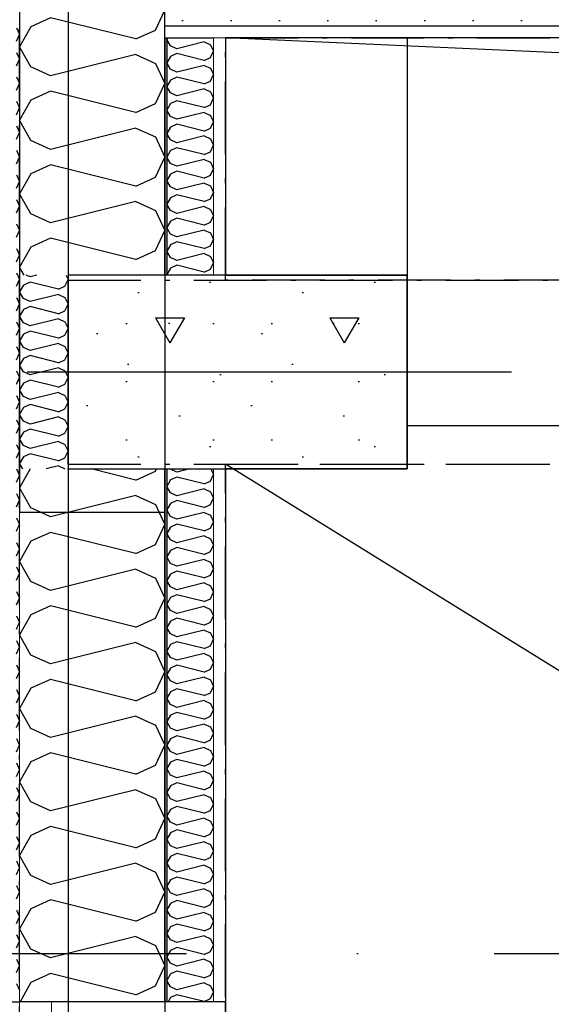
# Model space of a CAD drawing. Header units: millimetres. Extents: x -117798 to 93698, y -182207 to 252400.
# Tile 216 of 222: x -75218 to -74669, y -9069 to -8053. Entities that reach past the tile are written whole.
import ezdxf
from ezdxf.enums import TextEntityAlignment as Align

# ---------------------------------------------------------------- set-up
doc = ezdxf.new("R2010")
doc.units = ezdxf.units.MM
doc.header["$LTSCALE"] = 0.5
doc.header["$MEASUREMENT"] = 0
for name, pattern in [('Akselinje', [1500, 1000, -200, 100, -200]), ('Over snittplan', [260, 150, -50, 10, -50]), ('PLINE', [0]), ('Prikk & stiplet', [1340.555525, 705.555534, -352.777767, 0, -282.222223])]:
    doc.linetypes.add(name, pattern=pattern)
for name, color, linetype in [('222- Søyler', 7, 'Continuous'), ('222- Søyler  (Skravur)', 7, 'Continuous'), ('223- Bjelker', 7, 'Continuous'), ('232- Ikke-bærende yttervegger', 7, 'Continuous'), ('232- Ikke-bærende yttervegger (Skravur)', 7, 'Continuous'), ('232- Ikke-bærende yttervegger (Skravur)(Nye konstruksjoner)', 7, 'Continuous'), ('232- Ikke-bærende yttervegger(Nye konstruksjoner)', 7, 'Continuous'), ('235- Utvendig kledning og overflate (Skravur)(Nye konstruksjoner)', 7, 'Continuous'), ('242- Ikke-bærende innervegger (Skravur)(Nye konstruksjoner)', 7, 'Continuous'), ('242- Ikke-bærende innervegger(Nye konstruksjoner)', 7, 'Continuous'), ('244- Vinduer_ dører_ foldevegger(Nye konstruksjoner)', 7, 'Continuous'), ('251- Frittbærende dekker', 7, 'Continuous'), ('256- Faste himlinger og overflatebehandling(Nye konstruksjoner)', 7, 'Continuous'), ('261- Primærkonstruksjon (tak)', 7, 'Continuous'), ('68-- Inventar (løst)(Nye konstruksjoner)', 7, 'Continuous'), ('82-- Modullinjer', 7, 'Continuous'), ('852- Snittmarkør', 7, 'Continuous'), ('862- M___Nettoareal(Nye konstruksjoner)', 7, 'Continuous'), ('862- M___Nettoareal(Polylinje)(Nye konstruksjoner)', 7, 'Continuous'), ('862- M___Nettoareal(Tekst)(Nye konstruksjoner)', 7, 'Continuous')]:
    doc.layers.add(name, color=color, linetype=linetype)
for name, color, linetype, lineweight in [('234- Vinduer_ dører_ porter(Nye konstruksjoner)', 7, 'Continuous', 0), ('235- Utvendig kledning og overflate(Nye konstruksjoner)', 7, 'Continuous', 0), ('236- Innvendig kledning og overflate(Nye konstruksjoner)', 7, 'Continuous', 0)]:
    doc.layers.add(name, color=color, linetype=linetype, lineweight=lineweight)
doc.styles.add('GENERATED_STYLE_1', font='arial.ttf')
doc.styles.add('GENERATED_STYLE_4', font='arial.ttf')
pattern_1 = [(270, (0, 0), (86.60254, 0), [0, -50]), (270, (43.3, -25), (86.60254, 0), [0, -50])]
pattern_2 = [(180, (0, 0), (0, 86.60254), [0, -50]), (180, (-25, -43.3), (0, 86.60254), [0, -50])]

# ---------------------------------------------------------------- blocks, each defined once
blk = doc.blocks.new('Rektor_A-205_21', base_point=(-72026, -9444.1))
at = {"layer": '862- M___Nettoareal(Polylinje)(Nye konstruksjoner)', "linetype": 'PLINE', "flags": 128}
blk.add_lwpolyline([(-75005.7, -8071.9), (-75005.7, -8316.9), (-74818.2, -8316.9), (-74818.2, -8516.9), (-75005.7, -8516.9), (-75005.7, -11916.9), (-74818.2, -11916.9), (-74818.2, -11954.4), (-69443.2, -11954.4), (-69443.2, -8071.9)], close=True, dxfattribs=at)
at = {"layer": '862- M___Nettoareal(Tekst)(Nye konstruksjoner)', "style": 'GENERATED_STYLE_1'}
for tag, height, p in [('DUMMY_862', 150, (-72143.9, -9141.2)), ('ROOM_NAME', 150, (-72143.9, -9781.4)), ('DUMMY_861', 100, (-72301, -9381.1)), ('ROOM_NUMBER', 100, (-72301, -9769.9)), ('DUMMY_863', 100, (-71908.2, -9747.1))]:
    blk.add_attdef(tag, text='', height=height, rotation=90, dxfattribs=at).set_placement(p, align=Align.TOP_LEFT)
blk = doc.blocks.new('*X143')
at = {"layer": '232- Ikke-bærende yttervegger (Skravur)', "linetype": 'PLINE'}
for p, q in [((-75207.3, -8516.9), (-75218.2, -8536.4)), ((-75098.3, -8528.4), (-75144.2, -8516.9)), ((-75098.3, -8528.4), (-75078, -8519.2)), ((-75078, -8519.2), (-75076.9, -8516.9)), ((-75206.6, -8557.1), (-75218.2, -8536.4)), ((-75098.3, -8544.4), (-75168.6, -8561.9)), ((-75098.3, -8544.4), (-75078, -8553.6)), ((-75078, -8553.6), (-75074, -8561.9)), ((-75196, -8561.9), (-75206.6, -8557.1))]:
    blk.add_line(p, q, dxfattribs=at)
blk = doc.blocks.new('*X166')
at = {"layer": '232- Ikke-bærende yttervegger (Skravur)', "linetype": 'PLINE'}
for p, q in [((-75207.1, -7681.9), (-75218.2, -7701.7)), ((-75098.3, -7693.7), (-75145.6, -7681.9)), ((-75078, -7684.5), (-75076.7, -7681.9)), ((-75098.3, -7693.7), (-75078, -7684.5)), ((-75206.6, -7722.4), (-75218.2, -7701.7)), ((-75098.3, -7709.7), (-75186.3, -7731.7)), ((-75098.3, -7709.7), (-75078, -7718.9)), ((-75186.3, -7731.7), (-75206.6, -7722.4)), ((-75078, -7718.9), (-75068.2, -7739.7)), ((-75078, -7760.4), (-75068.2, -7739.7)), ((-75186.3, -7747.6), (-75206.6, -7756.9)), ((-75098.3, -7769.6), (-75186.3, -7747.6)), ((-75206.6, -7756.9), (-75218.2, -7777.6)), ((-75098.3, -7769.6), (-75078, -7760.4)), ((-75206.6, -7798.3), (-75218.2, -7777.6)), ((-75098.3, -7785.6), (-75186.3, -7807.6)), ((-75098.3, -7785.6), (-75078, -7794.8)), ((-75186.3, -7807.6), (-75206.6, -7798.3)), ((-75078, -7794.8), (-75068.2, -7815.5)), ((-75186.3, -7823.5), (-75206.6, -7832.8)), ((-75098.3, -7845.5), (-75186.3, -7823.5)), ((-75078, -7836.3), (-75068.2, -7815.5)), ((-75206.6, -7832.8), (-75218.2, -7853.5)), ((-75098.3, -7845.5), (-75078, -7836.3)), ((-75206.6, -7874.2), (-75218.2, -7853.5)), ((-75098.3, -7861.4), (-75186.3, -7883.4)), ((-75098.3, -7861.4), (-75078, -7870.7)), ((-75186.3, -7883.4), (-75206.6, -7874.2)), ((-75078, -7870.7), (-75068.2, -7891.4)), ((-75078, -7912.1), (-75068.2, -7891.4)), ((-75186.3, -7899.4), (-75206.6, -7908.6)), ((-75098.3, -7921.4), (-75186.3, -7899.4)), ((-75206.6, -7908.6), (-75218.2, -7929.4)), ((-75098.3, -7921.4), (-75078, -7912.1)), ((-75206.6, -7950.1), (-75218.2, -7929.4)), ((-75098.3, -7937.3), (-75186.3, -7959.3)), ((-75098.3, -7937.3), (-75078, -7946.6)), ((-75078, -7946.6), (-75068.2, -7967.3)), ((-75186.3, -7959.3), (-75206.6, -7950.1)), ((-75078, -7988), (-75068.2, -7967.3)), ((-75186.3, -7975.3), (-75206.6, -7984.5)), ((-75098.3, -7997.3), (-75186.3, -7975.3)), ((-75206.6, -7984.5), (-75218.2, -8005.2)), ((-75098.3, -7997.3), (-75078, -7988)), ((-75206.6, -8026), (-75218.2, -8005.2)), ((-75098.3, -8013.2), (-75186.3, -8035.2)), ((-75098.3, -8013.2), (-75078, -8022.4)), ((-75186.3, -8035.2), (-75206.6, -8026)), ((-75078, -8022.4), (-75068.2, -8043.2)), ((-75078, -8063.9), (-75068.2, -8043.2)), ((-75186.3, -8051.1), (-75206.6, -8060.4)), ((-75098.3, -8073.1), (-75186.3, -8051.1)), ((-75206.6, -8060.4), (-75218.2, -8081.1)), ((-75098.3, -8073.1), (-75078, -8063.9)), ((-75206.6, -8101.8), (-75218.2, -8081.1)), ((-75098.3, -8089.1), (-75186.3, -8111.1)), ((-75098.3, -8089.1), (-75078, -8098.3)), ((-75078, -8098.3), (-75068.2, -8119.1)), ((-75186.3, -8111.1), (-75206.6, -8101.8)), ((-75078, -8139.8), (-75068.2, -8119.1)), ((-75186.3, -8127), (-75206.6, -8136.3)), ((-75098.3, -8149), (-75186.3, -8127)), ((-75206.6, -8136.3), (-75218.2, -8157)), ((-75098.3, -8149), (-75078, -8139.8)), ((-75206.6, -8177.7), (-75218.2, -8157)), ((-75098.3, -8165), (-75186.3, -8187)), ((-75098.3, -8165), (-75078, -8174.2)), ((-75186.3, -8187), (-75206.6, -8177.7)), ((-75078, -8174.2), (-75068.2, -8194.9)), ((-75078, -8215.7), (-75068.2, -8194.9)), ((-75186.3, -8202.9), (-75206.6, -8212.1)), ((-75098.3, -8224.9), (-75186.3, -8202.9)), ((-75206.6, -8212.1), (-75218.2, -8232.9)), ((-75098.3, -8224.9), (-75078, -8215.7)), ((-75206.6, -8253.6), (-75218.2, -8232.9)), ((-75098.3, -8240.8), (-75186.3, -8262.8)), ((-75098.3, -8240.8), (-75078, -8250.1)), ((-75078, -8250.1), (-75068.2, -8270.8)), ((-75186.3, -8262.8), (-75206.6, -8253.6)), ((-75078, -8291.5), (-75068.2, -8270.8)), ((-75186.3, -8278.8), (-75206.6, -8288)), ((-75098.3, -8300.8), (-75186.3, -8278.8)), ((-75206.6, -8288), (-75218.2, -8308.7)), ((-75098.3, -8300.8), (-75078, -8291.5)), ((-75213.6, -8316.9), (-75218.2, -8308.7)), ((-75098.3, -8316.7), (-75099.1, -8316.9)), ((-75098.3, -8316.7), (-75097.8, -8316.9))]:
    blk.add_line(p, q, dxfattribs=at)
blk = doc.blocks.new('*X176')
at = {"layer": '232- Ikke-bærende yttervegger (Skravur)', "linetype": 'PLINE'}
for p, q in [((-75207.5, -8318.7), (-75211.5, -8316.9)), ((-75200.3, -8316.9), (-75207.5, -8318.7)), ((-75171.4, -8328.3), (-75168.2, -8321.4)), ((-75170.3, -8316.9), (-75168.2, -8321.4)), ((-75214.3, -8327.1), (-75218.2, -8334)), ((-75207.5, -8324.1), (-75214.3, -8327.1)), ((-75178.2, -8331.4), (-75207.5, -8324.1)), ((-75178.2, -8331.4), (-75171.4, -8328.3)), ((-75214.3, -8340.9), (-75218.2, -8334)), ((-75207.5, -8344), (-75214.3, -8340.9)), ((-75178.2, -8336.7), (-75207.5, -8344)), ((-75178.2, -8336.7), (-75171.4, -8339.8)), ((-75171.4, -8339.8), (-75168.2, -8346.7)), ((-75214.3, -8352.4), (-75218.2, -8359.3)), ((-75207.5, -8349.3), (-75214.3, -8352.4)), ((-75178.2, -8356.7), (-75207.5, -8349.3)), ((-75171.4, -8353.6), (-75168.2, -8346.7)), ((-75214.3, -8366.2), (-75218.2, -8359.3)), ((-75178.2, -8362), (-75207.5, -8369.3)), ((-75178.2, -8356.7), (-75171.4, -8353.6)), ((-75178.2, -8362), (-75171.4, -8365.1)), ((-75207.5, -8369.3), (-75214.3, -8366.2)), ((-75171.4, -8365.1), (-75168.2, -8372)), ((-75171.4, -8378.9), (-75168.2, -8372)), ((-75214.3, -8377.7), (-75218.2, -8384.6)), ((-75207.5, -8374.6), (-75214.3, -8377.7)), ((-75178.2, -8382), (-75207.5, -8374.6)), ((-75178.2, -8382), (-75171.4, -8378.9)), ((-75214.3, -8391.5), (-75218.2, -8384.6)), ((-75207.5, -8394.6), (-75214.3, -8391.5)), ((-75178.2, -8387.3), (-75207.5, -8394.6)), ((-75178.2, -8387.3), (-75171.4, -8390.4)), ((-75171.4, -8390.4), (-75168.2, -8397.3)), ((-75214.3, -8403), (-75218.2, -8409.9)), ((-75207.5, -8399.9), (-75214.3, -8403)), ((-75178.2, -8407.3), (-75207.5, -8399.9)), ((-75178.2, -8407.3), (-75171.4, -8404.2)), ((-75171.4, -8404.2), (-75168.2, -8397.3)), ((-75214.3, -8416.8), (-75218.2, -8409.9)), ((-75178.2, -8412.6), (-75207.5, -8419.9)), ((-75178.2, -8412.6), (-75171.4, -8415.7)), ((-75207.5, -8419.9), (-75214.3, -8416.8)), ((-75171.4, -8415.7), (-75168.2, -8422.6)), ((-75171.4, -8429.5), (-75168.2, -8422.6)), ((-75214.3, -8428.3), (-75218.2, -8435.2)), ((-75207.5, -8425.2), (-75214.3, -8428.3)), ((-75178.2, -8432.6), (-75207.5, -8425.2)), ((-75178.2, -8432.6), (-75171.4, -8429.5)), ((-75214.3, -8442.1), (-75218.2, -8435.2)), ((-75207.5, -8445.2), (-75214.3, -8442.1)), ((-75178.2, -8437.9), (-75207.5, -8445.2)), ((-75178.2, -8437.9), (-75171.4, -8441)), ((-75171.4, -8441), (-75168.2, -8447.9)), ((-75214.3, -8453.6), (-75218.2, -8460.5)), ((-75207.5, -8450.5), (-75214.3, -8453.6)), ((-75178.2, -8457.8), (-75207.5, -8450.5)), ((-75178.2, -8457.8), (-75171.4, -8454.8)), ((-75171.4, -8454.8), (-75168.2, -8447.9)), ((-75214.3, -8467.4), (-75218.2, -8460.5)), ((-75178.2, -8463.2), (-75207.5, -8470.5)), ((-75178.2, -8463.2), (-75171.4, -8466.2)), ((-75207.5, -8470.5), (-75214.3, -8467.4)), ((-75171.4, -8466.2), (-75168.2, -8473.2)), ((-75171.4, -8480.1), (-75168.2, -8473.2)), ((-75214.3, -8478.9), (-75218.2, -8485.8)), ((-75207.5, -8475.8), (-75214.3, -8478.9)), ((-75178.2, -8483.1), (-75207.5, -8475.8)), ((-75178.2, -8483.1), (-75171.4, -8480.1)), ((-75214.3, -8492.7), (-75218.2, -8485.8)), ((-75207.5, -8495.8), (-75214.3, -8492.7)), ((-75178.2, -8488.5), (-75207.5, -8495.8)), ((-75178.2, -8488.5), (-75171.4, -8491.5)), ((-75171.4, -8491.5), (-75168.2, -8498.4)), ((-75214.3, -8504.2), (-75218.2, -8511.1)), ((-75207.5, -8501.1), (-75214.3, -8504.2)), ((-75178.2, -8508.4), (-75207.5, -8501.1)), ((-75178.2, -8508.4), (-75171.4, -8505.4)), ((-75171.4, -8505.4), (-75168.2, -8498.4)), ((-75214.9, -8516.9), (-75218.2, -8511.1)), ((-75178.2, -8513.7), (-75190.9, -8516.9)), ((-75178.2, -8513.7), (-75171.4, -8516.8)), ((-75171.4, -8516.8), (-75171.4, -8516.9))]:
    blk.add_line(p, q, dxfattribs=at)
blk = doc.blocks.new('*X264')
at = {"layer": '232- Ikke-bærende yttervegger (Skravur)(Nye konstruksjoner)', "linetype": 'PLINE'}
for p, q in [((-75062.5, -8517.2), (-75062.6, -8516.9)), ((-75056, -8520.2), (-75062.5, -8517.2)), ((-75056, -8525.3), (-75062.5, -8528.2)), ((-75043, -8516.9), (-75056, -8520.2)), ((-75027.8, -8532.3), (-75056, -8525.3)), ((-75021.3, -8529.4), (-75018.2, -8522.7)), ((-75020.9, -8516.9), (-75018.2, -8522.7)), ((-75062.5, -8528.2), (-75066.2, -8534.9)), ((-75062.5, -8541.5), (-75066.2, -8534.9)), ((-75027.8, -8532.3), (-75021.3, -8529.4)), ((-75056, -8544.5), (-75062.5, -8541.5)), ((-75027.8, -8537.4), (-75056, -8544.5)), ((-75027.8, -8537.4), (-75021.3, -8540.4)), ((-75021.3, -8540.4), (-75018.2, -8547)), ((-75062.5, -8552.5), (-75066.2, -8559.1)), ((-75056, -8549.6), (-75062.5, -8552.5)), ((-75027.8, -8556.6), (-75056, -8549.6)), ((-75027.8, -8556.6), (-75021.3, -8553.6)), ((-75021.3, -8553.6), (-75018.2, -8547)), ((-75062.5, -8565.8), (-75066.2, -8559.1)), ((-75056, -8568.7), (-75062.5, -8565.8)), ((-75027.8, -8561.7), (-75056, -8568.7)), ((-75027.8, -8561.7), (-75021.3, -8564.7)), ((-75021.3, -8564.7), (-75018.2, -8571.3)), ((-75062.5, -8576.8), (-75066.2, -8583.4)), ((-75056, -8573.8), (-75062.5, -8576.8)), ((-75027.8, -8580.9), (-75056, -8573.8)), ((-75021.3, -8577.9), (-75018.2, -8571.3)), ((-75062.5, -8590.1), (-75066.2, -8583.4)), ((-75027.8, -8586), (-75056, -8593)), ((-75027.8, -8580.9), (-75021.3, -8577.9)), ((-75027.8, -8586), (-75021.3, -8588.9)), ((-75056, -8593), (-75062.5, -8590.1)), ((-75021.3, -8588.9), (-75018.2, -8595.6)), ((-75021.3, -8602.2), (-75018.2, -8595.6)), ((-75062.5, -8601.1), (-75066.2, -8607.7)), ((-75056, -8598.1), (-75062.5, -8601.1)), ((-75027.8, -8605.2), (-75056, -8598.1)), ((-75027.8, -8605.2), (-75021.3, -8602.2)), ((-75062.5, -8614.3), (-75066.2, -8607.7)), ((-75056, -8617.3), (-75062.5, -8614.3)), ((-75027.8, -8610.3), (-75056, -8617.3)), ((-75027.8, -8610.3), (-75021.3, -8613.2)), ((-75021.3, -8613.2), (-75018.2, -8619.9)), ((-75062.5, -8625.4), (-75066.2, -8632)), ((-75056, -8622.4), (-75062.5, -8625.4)), ((-75027.8, -8629.4), (-75056, -8622.4)), ((-75027.8, -8629.4), (-75021.3, -8626.5)), ((-75021.3, -8626.5), (-75018.2, -8619.9)), ((-75062.5, -8638.6), (-75066.2, -8632)), ((-75027.8, -8634.5), (-75056, -8641.6)), ((-75027.8, -8634.5), (-75021.3, -8637.5)), ((-75021.3, -8637.5), (-75018.2, -8644.1)), ((-75056, -8641.6), (-75062.5, -8638.6)), ((-75056, -8646.7), (-75062.5, -8649.6)), ((-75027.8, -8653.7), (-75056, -8646.7)), ((-75021.3, -8650.8), (-75018.2, -8644.1)), ((-75062.5, -8649.6), (-75066.2, -8656.3)), ((-75062.5, -8662.9), (-75066.2, -8656.3)), ((-75027.8, -8653.7), (-75021.3, -8650.8)), ((-75056, -8665.9), (-75062.5, -8662.9)), ((-75027.8, -8658.8), (-75056, -8665.9)), ((-75027.8, -8658.8), (-75021.3, -8661.8)), ((-75021.3, -8661.8), (-75018.2, -8668.4)), ((-75021.3, -8675), (-75018.2, -8668.4)), ((-75062.5, -8673.9), (-75066.2, -8680.6)), ((-75056, -8671), (-75062.5, -8673.9)), ((-75027.8, -8678), (-75056, -8671)), ((-75027.8, -8678), (-75021.3, -8675)), ((-75062.5, -8687.2), (-75066.2, -8680.6)), ((-75056, -8690.1), (-75062.5, -8687.2)), ((-75027.8, -8683.1), (-75056, -8690.1)), ((-75027.8, -8683.1), (-75021.3, -8686.1)), ((-75021.3, -8686.1), (-75018.2, -8692.7)), ((-75062.5, -8698.2), (-75066.2, -8704.8)), ((-75056, -8695.2), (-75062.5, -8698.2)), ((-75027.8, -8702.3), (-75056, -8695.2)), ((-75021.3, -8699.3), (-75018.2, -8692.7)), ((-75062.5, -8711.5), (-75066.2, -8704.8)), ((-75027.8, -8707.4), (-75056, -8714.4)), ((-75027.8, -8702.3), (-75021.3, -8699.3)), ((-75027.8, -8707.4), (-75021.3, -8710.3)), ((-75056, -8714.4), (-75062.5, -8711.5)), ((-75021.3, -8710.3), (-75018.2, -8717)), ((-75021.3, -8723.6), (-75018.2, -8717)), ((-75062.5, -8722.5), (-75066.2, -8729.1)), ((-75062.5, -8735.7), (-75066.2, -8729.1)), ((-75056, -8719.5), (-75062.5, -8722.5)), ((-75027.8, -8726.6), (-75056, -8719.5)), ((-75027.8, -8726.6), (-75021.3, -8723.6)), ((-75056, -8738.7), (-75062.5, -8735.7)), ((-75027.8, -8731.7), (-75056, -8738.7)), ((-75027.8, -8731.7), (-75021.3, -8734.6)), ((-75021.3, -8734.6), (-75018.2, -8741.3)), ((-75062.5, -8746.8), (-75066.2, -8753.4)), ((-75056, -8743.8), (-75062.5, -8746.8)), ((-75027.8, -8750.8), (-75056, -8743.8)), ((-75027.8, -8750.8), (-75021.3, -8747.9)), ((-75021.3, -8747.9), (-75018.2, -8741.3)), ((-75062.5, -8760), (-75066.2, -8753.4)), ((-75056, -8763), (-75062.5, -8760)), ((-75027.8, -8755.9), (-75056, -8763)), ((-75027.8, -8755.9), (-75021.3, -8758.9)), ((-75021.3, -8758.9), (-75018.2, -8765.5)), ((-75056, -8768.1), (-75062.5, -8771)), ((-75027.8, -8775.1), (-75056, -8768.1)), ((-75021.3, -8772.2), (-75018.2, -8765.5)), ((-75062.5, -8771), (-75066.2, -8777.7)), ((-75062.5, -8784.3), (-75066.2, -8777.7)), ((-75027.8, -8780.2), (-75056, -8787.3)), ((-75027.8, -8775.1), (-75021.3, -8772.2)), ((-75027.8, -8780.2), (-75021.3, -8783.2)), ((-75056, -8787.3), (-75062.5, -8784.3)), ((-75021.3, -8783.2), (-75018.2, -8789.8)), ((-75021.3, -8796.5), (-75018.2, -8789.8)), ((-75062.5, -8795.3), (-75066.2, -8802)), ((-75056, -8792.4), (-75062.5, -8795.3)), ((-75027.8, -8799.4), (-75056, -8792.4)), ((-75027.8, -8799.4), (-75021.3, -8796.5)), ((-75062.5, -8808.6), (-75066.2, -8802)), ((-75056, -8811.6), (-75062.5, -8808.6)), ((-75027.8, -8804.5), (-75056, -8811.6)), ((-75027.8, -8804.5), (-75021.3, -8807.5)), ((-75021.3, -8807.5), (-75018.2, -8814.1)), ((-75062.5, -8819.6), (-75066.2, -8826.2)), ((-75056, -8816.7), (-75062.5, -8819.6)), ((-75027.8, -8823.7), (-75056, -8816.7)), ((-75027.8, -8823.7), (-75021.3, -8820.7)), ((-75021.3, -8820.7), (-75018.2, -8814.1)), ((-75062.5, -8832.9), (-75066.2, -8826.2)), ((-75027.8, -8828.8), (-75056, -8835.8)), ((-75027.8, -8828.8), (-75021.3, -8831.8)), ((-75056, -8835.8), (-75062.5, -8832.9)), ((-75056, -8840.9), (-75062.5, -8843.9)), ((-75027.8, -8848), (-75056, -8840.9)), ((-75021.3, -8831.8), (-75018.2, -8838.4)), ((-75021.3, -8845), (-75018.2, -8838.4)), ((-75062.5, -8843.9), (-75066.2, -8850.5)), ((-75062.5, -8857.2), (-75066.2, -8850.5)), ((-75027.8, -8848), (-75021.3, -8845)), ((-75056, -8860.1), (-75062.5, -8857.2)), ((-75027.8, -8853.1), (-75056, -8860.1)), ((-75027.8, -8853.1), (-75021.3, -8856)), ((-75021.3, -8856), (-75018.2, -8862.7)), ((-75062.5, -8868.2), (-75066.2, -8874.8)), ((-75056, -8865.2), (-75062.5, -8868.2)), ((-75027.8, -8872.3), (-75056, -8865.2)), ((-75027.8, -8872.3), (-75021.3, -8869.3)), ((-75021.3, -8869.3), (-75018.2, -8862.7)), ((-75062.5, -8881.4), (-75066.2, -8874.8)), ((-75056, -8884.4), (-75062.5, -8881.4)), ((-75027.8, -8877.4), (-75056, -8884.4)), ((-75027.8, -8877.4), (-75021.3, -8880.3)), ((-75021.3, -8880.3), (-75018.2, -8886.9)), ((-75056, -8889.5), (-75062.5, -8892.5)), ((-75027.8, -8896.5), (-75056, -8889.5)), ((-75021.3, -8893.6), (-75018.2, -8886.9)), ((-75062.5, -8892.5), (-75066.2, -8899.1)), ((-75062.5, -8905.7), (-75066.2, -8899.1)), ((-75027.8, -8901.6), (-75056, -8908.7)), ((-75027.8, -8896.5), (-75021.3, -8893.6)), ((-75027.8, -8901.6), (-75021.3, -8904.6)), ((-75056, -8908.7), (-75062.5, -8905.7)), ((-75021.3, -8904.6), (-75018.2, -8911.2)), ((-75021.3, -8917.9), (-75018.2, -8911.2)), ((-75062.5, -8916.7), (-75066.2, -8923.4)), ((-75056, -8913.8), (-75062.5, -8916.7)), ((-75027.8, -8920.8), (-75056, -8913.8)), ((-75027.8, -8920.8), (-75021.3, -8917.9)), ((-75062.5, -8930), (-75066.2, -8923.4)), ((-75056, -8933), (-75062.5, -8930)), ((-75027.8, -8925.9), (-75056, -8933)), ((-75027.8, -8925.9), (-75021.3, -8928.9)), ((-75021.3, -8928.9), (-75018.2, -8935.5)), ((-75062.5, -8941), (-75066.2, -8947.6)), ((-75056, -8938.1), (-75062.5, -8941)), ((-75027.8, -8945.1), (-75056, -8938.1)), ((-75027.8, -8945.1), (-75021.3, -8942.1)), ((-75021.3, -8942.1), (-75018.2, -8935.5)), ((-75062.5, -8954.3), (-75066.2, -8947.6)), ((-75027.8, -8950.2), (-75056, -8957.2)), ((-75027.8, -8950.2), (-75021.3, -8953.2)), ((-75021.3, -8953.2), (-75018.2, -8959.8)), ((-75056, -8957.2), (-75062.5, -8954.3)), ((-75056, -8962.3), (-75062.5, -8965.3)), ((-75027.8, -8969.4), (-75056, -8962.3)), ((-75021.3, -8966.4), (-75018.2, -8959.8)), ((-75062.5, -8965.3), (-75066.2, -8971.9)), ((-75062.5, -8978.6), (-75066.2, -8971.9)), ((-75027.8, -8969.4), (-75021.3, -8966.4)), ((-75056, -8981.5), (-75062.5, -8978.6)), ((-75027.8, -8974.5), (-75056, -8981.5)), ((-75027.8, -8974.5), (-75021.3, -8977.4)), ((-75021.3, -8977.4), (-75018.2, -8984.1)), ((-75062.5, -8989.6), (-75066.2, -8996.2)), ((-75056, -8986.6), (-75062.5, -8989.6)), ((-75027.8, -8993.7), (-75056, -8986.6)), ((-75027.8, -8993.7), (-75021.3, -8990.7)), ((-75021.3, -8990.7), (-75018.2, -8984.1)), ((-75062.5, -9002.8), (-75066.2, -8996.2)), ((-75056, -9005.8), (-75062.5, -9002.8)), ((-75027.8, -8998.8), (-75056, -9005.8)), ((-75027.8, -8998.8), (-75021.3, -9001.7)), ((-75021.3, -9001.7), (-75018.2, -9008.4)), ((-75062.5, -9013.9), (-75066.2, -9020.5)), ((-75056, -9010.9), (-75062.5, -9013.9)), ((-75027.8, -9017.9), (-75056, -9010.9)), ((-75021.3, -9015), (-75018.2, -9008.4)), ((-75062.5, -9027.1), (-75066.2, -9020.5)), ((-75027.8, -9023), (-75056, -9030.1)), ((-75027.8, -9017.9), (-75021.3, -9015)), ((-75027.8, -9023), (-75021.3, -9026)), ((-75056, -9030.1), (-75062.5, -9027.1)), ((-75021.3, -9026), (-75018.2, -9032.6)), ((-75021.3, -9039.3), (-75018.2, -9032.6)), ((-75062.5, -9038.1), (-75066.2, -9044.8)), ((-75056, -9035.2), (-75062.5, -9038.1)), ((-75027.8, -9042.2), (-75056, -9035.2)), ((-75027.8, -9042.2), (-75021.3, -9039.3)), ((-75062.5, -9051.4), (-75066.2, -9044.8)), ((-75056, -9054.4), (-75062.5, -9051.4)), ((-75027.8, -9047.3), (-75056, -9054.4)), ((-75027.8, -9047.3), (-75021.3, -9050.3)), ((-75021.3, -9050.3), (-75018.2, -9056.9)), ((-75062.5, -9062.4), (-75065, -9066.9)), ((-75056, -9059.5), (-75062.5, -9062.4)), ((-75027.8, -9066.5), (-75056, -9059.5)), ((-75027.8, -9066.5), (-75021.3, -9063.5)), ((-75021.3, -9063.5), (-75018.2, -9056.9))]:
    blk.add_line(p, q, dxfattribs=at)
blk = doc.blocks.new('*X265')
at = {"layer": '232- Ikke-bærende yttervegger (Skravur)(Nye konstruksjoner)', "linetype": 'PLINE'}
for p, q in [((-75065.3, -8071.9), (-75066.2, -8073.5)), ((-75062.5, -8080.2), (-75066.2, -8073.5)), ((-75027.8, -8076.1), (-75056, -8083.1)), ((-75027.8, -8076.1), (-75021.3, -8079)), ((-75021.3, -8079), (-75018.2, -8085.7)), ((-75056, -8083.1), (-75062.5, -8080.2)), ((-75056, -8088.2), (-75062.5, -8091.2)), ((-75027.8, -8095.3), (-75056, -8088.2)), ((-75021.3, -8092.3), (-75018.2, -8085.7)), ((-75062.5, -8091.2), (-75066.2, -8097.8)), ((-75062.5, -8104.4), (-75066.2, -8097.8)), ((-75027.8, -8095.3), (-75021.3, -8092.3)), ((-75056, -8107.4), (-75062.5, -8104.4)), ((-75027.8, -8100.4), (-75056, -8107.4)), ((-75027.8, -8100.4), (-75021.3, -8103.3)), ((-75021.3, -8103.3), (-75018.2, -8109.9)), ((-75062.5, -8115.5), (-75066.2, -8122.1)), ((-75056, -8112.5), (-75062.5, -8115.5)), ((-75027.8, -8119.5), (-75056, -8112.5)), ((-75027.8, -8119.5), (-75021.3, -8116.6)), ((-75021.3, -8116.6), (-75018.2, -8109.9)), ((-75062.5, -8128.7), (-75066.2, -8122.1)), ((-75056, -8131.7), (-75062.5, -8128.7)), ((-75027.8, -8124.6), (-75056, -8131.7)), ((-75027.8, -8124.6), (-75021.3, -8127.6)), ((-75021.3, -8127.6), (-75018.2, -8134.2)), ((-75062.5, -8139.7), (-75066.2, -8146.4)), ((-75056, -8136.8), (-75062.5, -8139.7)), ((-75027.8, -8143.8), (-75056, -8136.8)), ((-75021.3, -8140.9), (-75018.2, -8134.2)), ((-75062.5, -8153), (-75066.2, -8146.4)), ((-75027.8, -8148.9), (-75056, -8156)), ((-75027.8, -8143.8), (-75021.3, -8140.9)), ((-75027.8, -8148.9), (-75021.3, -8151.9)), ((-75056, -8156), (-75062.5, -8153)), ((-75021.3, -8151.9), (-75018.2, -8158.5)), ((-75021.3, -8165.1), (-75018.2, -8158.5)), ((-75062.5, -8164), (-75066.2, -8170.6)), ((-75062.5, -8177.3), (-75066.2, -8170.6)), ((-75056, -8161.1), (-75062.5, -8164)), ((-75027.8, -8168.1), (-75056, -8161.1)), ((-75027.8, -8168.1), (-75021.3, -8165.1)), ((-75056, -8180.2), (-75062.5, -8177.3)), ((-75027.8, -8173.2), (-75056, -8180.2)), ((-75027.8, -8173.2), (-75021.3, -8176.2)), ((-75021.3, -8176.2), (-75018.2, -8182.8)), ((-75062.5, -8188.3), (-75066.2, -8194.9)), ((-75056, -8185.3), (-75062.5, -8188.3)), ((-75027.8, -8192.4), (-75056, -8185.3)), ((-75027.8, -8192.4), (-75021.3, -8189.4)), ((-75021.3, -8189.4), (-75018.2, -8182.8)), ((-75062.5, -8201.6), (-75066.2, -8194.9)), ((-75027.8, -8197.5), (-75056, -8204.5)), ((-75027.8, -8197.5), (-75021.3, -8200.4)), ((-75021.3, -8200.4), (-75018.2, -8207.1)), ((-75056, -8204.5), (-75062.5, -8201.6)), ((-75056, -8209.6), (-75062.5, -8212.6)), ((-75027.8, -8216.7), (-75056, -8209.6)), ((-75021.3, -8213.7), (-75018.2, -8207.1)), ((-75062.5, -8212.6), (-75066.2, -8219.2)), ((-75062.5, -8225.8), (-75066.2, -8219.2)), ((-75027.8, -8216.7), (-75021.3, -8213.7)), ((-75056, -8228.8), (-75062.5, -8225.8)), ((-75027.8, -8221.8), (-75056, -8228.8)), ((-75027.8, -8221.8), (-75021.3, -8224.7)), ((-75021.3, -8224.7), (-75018.2, -8231.4)), ((-75021.3, -8238), (-75018.2, -8231.4)), ((-75062.5, -8236.9), (-75066.2, -8243.5)), ((-75056, -8233.9), (-75062.5, -8236.9)), ((-75027.8, -8240.9), (-75056, -8233.9)), ((-75027.8, -8240.9), (-75021.3, -8238)), ((-75062.5, -8250.1), (-75066.2, -8243.5)), ((-75056, -8253.1), (-75062.5, -8250.1)), ((-75027.8, -8246), (-75056, -8253.1)), ((-75027.8, -8246), (-75021.3, -8249)), ((-75021.3, -8249), (-75018.2, -8255.6)), ((-75062.5, -8261.1), (-75066.2, -8267.8)), ((-75056, -8258.2), (-75062.5, -8261.1)), ((-75027.8, -8265.2), (-75056, -8258.2)), ((-75021.3, -8262.3), (-75018.2, -8255.6)), ((-75062.5, -8274.4), (-75066.2, -8267.8)), ((-75027.8, -8270.3), (-75056, -8277.4)), ((-75027.8, -8265.2), (-75021.3, -8262.3)), ((-75027.8, -8270.3), (-75021.3, -8273.3)), ((-75056, -8277.4), (-75062.5, -8274.4)), ((-75021.3, -8273.3), (-75018.2, -8279.9)), ((-75021.3, -8286.5), (-75018.2, -8279.9)), ((-75062.5, -8285.4), (-75066.2, -8292.1)), ((-75062.5, -8298.7), (-75066.2, -8292.1)), ((-75056, -8282.5), (-75062.5, -8285.4)), ((-75027.8, -8289.5), (-75056, -8282.5)), ((-75027.8, -8289.5), (-75021.3, -8286.5)), ((-75056, -8301.6), (-75062.5, -8298.7)), ((-75027.8, -8294.6), (-75056, -8301.6)), ((-75027.8, -8294.6), (-75021.3, -8297.6)), ((-75021.3, -8297.6), (-75018.2, -8304.2)), ((-75062.5, -8309.7), (-75066.2, -8316.3)), ((-75056, -8306.7), (-75062.5, -8309.7)), ((-75027.8, -8313.8), (-75056, -8306.7)), ((-75027.8, -8313.8), (-75021.3, -8310.8)), ((-75021.3, -8310.8), (-75018.2, -8304.2)), ((-75065.8, -8316.9), (-75066.2, -8316.3))]:
    blk.add_line(p, q, dxfattribs=at)
blk = doc.blocks.new('*X284')
at = {"layer": '235- Utvendig kledning og overflate (Skravur)(Nye konstruksjoner)', "linetype": 'PLINE'}
for p, q in [((-75221.4, -8061.6), (-75218.2, -8068.5)), ((-75221.4, -8075.4), (-75218.2, -8068.5)), ((-75221.4, -8086.9), (-75218.2, -8093.8)), ((-75221.4, -8100.7), (-75218.2, -8093.8)), ((-75221.4, -8112.1), (-75218.2, -8119.1)), ((-75221.4, -8126), (-75218.2, -8119.1)), ((-75221.4, -8137.4), (-75218.2, -8144.3)), ((-75221.4, -8151.3), (-75218.2, -8144.3)), ((-75221.4, -8162.7), (-75218.2, -8169.6)), ((-75221.4, -8176.5), (-75218.2, -8169.6)), ((-75221.4, -8188), (-75218.2, -8194.9)), ((-75221.4, -8201.8), (-75218.2, -8194.9)), ((-75221.4, -8213.3), (-75218.2, -8220.2)), ((-75221.4, -8227.1), (-75218.2, -8220.2)), ((-75221.4, -8238.6), (-75218.2, -8245.5)), ((-75221.4, -8252.4), (-75218.2, -8245.5)), ((-75221.4, -8263.9), (-75218.2, -8270.8)), ((-75221.4, -8277.7), (-75218.2, -8270.8)), ((-75221.4, -8289.2), (-75218.2, -8296.1)), ((-75221.4, -8303), (-75218.2, -8296.1)), ((-75221.4, -8314.5), (-75218.2, -8321.4)), ((-75221.4, -8328.3), (-75218.2, -8321.4)), ((-75221.4, -8339.8), (-75218.2, -8346.7)), ((-75221.4, -8353.6), (-75218.2, -8346.7)), ((-75221.4, -8365.1), (-75218.2, -8372)), ((-75221.4, -8378.9), (-75218.2, -8372)), ((-75221.4, -8390.4), (-75218.2, -8397.3)), ((-75221.4, -8404.2), (-75218.2, -8397.3)), ((-75221.4, -8415.7), (-75218.2, -8422.6)), ((-75221.4, -8429.5), (-75218.2, -8422.6)), ((-75221.4, -8441), (-75218.2, -8447.9)), ((-75221.4, -8454.8), (-75218.2, -8447.9)), ((-75221.4, -8466.2), (-75218.2, -8473.2)), ((-75221.4, -8480.1), (-75218.2, -8473.2)), ((-75221.4, -8491.5), (-75218.2, -8498.4)), ((-75221.4, -8505.4), (-75218.2, -8498.4)), ((-75221.4, -8516.8), (-75218.2, -8523.7)), ((-75221.4, -8530.6), (-75218.2, -8523.7)), ((-75221.4, -8542.1), (-75218.2, -8549)), ((-75221.4, -8555.9), (-75218.2, -8549)), ((-75221.4, -8567.4), (-75218.2, -8574.3)), ((-75221.4, -8581.2), (-75218.2, -8574.3)), ((-75221.4, -8592.7), (-75218.2, -8599.6)), ((-75221.4, -8606.5), (-75218.2, -8599.6)), ((-75221.4, -8618), (-75218.2, -8624.9)), ((-75221.4, -8631.8), (-75218.2, -8624.9)), ((-75221.4, -8643.3), (-75218.2, -8650.2)), ((-75221.4, -8657.1), (-75218.2, -8650.2)), ((-75221.4, -8668.6), (-75218.2, -8675.5)), ((-75221.4, -8682.4), (-75218.2, -8675.5)), ((-75221.4, -8693.9), (-75218.2, -8700.8)), ((-75221.4, -8707.7), (-75218.2, -8700.8)), ((-75221.4, -8719.2), (-75218.2, -8726.1)), ((-75221.4, -8733), (-75218.2, -8726.1)), ((-75221.4, -8744.5), (-75218.2, -8751.4)), ((-75221.4, -8758.3), (-75218.2, -8751.4)), ((-75221.4, -8769.8), (-75218.2, -8776.7)), ((-75221.4, -8783.6), (-75218.2, -8776.7)), ((-75221.4, -8795.1), (-75218.2, -8802)), ((-75221.4, -8808.9), (-75218.2, -8802)), ((-75221.4, -8820.3), (-75218.2, -8827.3)), ((-75221.4, -8834.2), (-75218.2, -8827.3)), ((-75221.4, -8845.6), (-75218.2, -8852.5)), ((-75221.4, -8859.5), (-75218.2, -8852.5)), ((-75221.4, -8870.9), (-75218.2, -8877.8)), ((-75221.4, -8884.7), (-75218.2, -8877.8)), ((-75221.4, -8896.2), (-75218.2, -8903.1)), ((-75221.4, -8910), (-75218.2, -8903.1)), ((-75221.4, -8921.5), (-75218.2, -8928.4)), ((-75221.4, -8935.3), (-75218.2, -8928.4)), ((-75221.4, -8946.8), (-75218.2, -8953.7)), ((-75221.4, -8960.6), (-75218.2, -8953.7)), ((-75221.4, -8972.1), (-75218.2, -8979)), ((-75221.4, -8985.9), (-75218.2, -8979)), ((-75221.4, -8997.4), (-75218.2, -9004.3)), ((-75221.4, -9011.2), (-75218.2, -9004.3)), ((-75221.4, -9022.7), (-75218.2, -9029.6)), ((-75221.4, -9036.5), (-75218.2, -9029.6)), ((-75221.4, -9048), (-75218.2, -9054.9))]:
    blk.add_line(p, q, dxfattribs=at)
blk = doc.blocks.new('Vindu[20]')
at = {"layer": '234- Vinduer_ dører_ porter(Nye konstruksjoner)', "linetype": 'PLINE'}
for p, q in [((-75218.2, -9686.9), (-75218.2, -9066.9)), ((-75185.2, -9066.9), (-75185.2, -9081.9))]:
    blk.add_line(p, q, dxfattribs=at)
at = {"layer": '244- Vinduer_ dører_ foldevegger(Nye konstruksjoner)', "linetype": 'PLINE'}
blk.add_line((-75268.2, -9066.9), (-75218.2, -9066.9), dxfattribs=at)
blk.add_line((-75268.2, -9066.9), (-75218.2, -9066.9), dxfattribs=at)
blk = doc.blocks.new('*X742')
at = {"layer": '232- Ikke-bærende yttervegger (Skravur)(Nye konstruksjoner)', "linetype": 'PLINE'}
for p, q in [((-75186.3, -8566.4), (-75196, -8561.9)), ((-75168.6, -8561.9), (-75186.3, -8566.4)), ((-75074, -8561.9), (-75068.2, -8574.3)), ((-75078, -8595), (-75068.2, -8574.3)), ((-75186.3, -8582.3), (-75206.6, -8591.5)), ((-75098.3, -8604.3), (-75186.3, -8582.3)), ((-75206.6, -8591.5), (-75218.2, -8612.3)), ((-75098.3, -8604.3), (-75078, -8595)), ((-75206.6, -8633), (-75218.2, -8612.3)), ((-75098.3, -8620.2), (-75186.3, -8642.2)), ((-75098.3, -8620.2), (-75078, -8629.5)), ((-75186.3, -8642.2), (-75206.6, -8633)), ((-75078, -8629.5), (-75068.2, -8650.2)), ((-75186.3, -8658.2), (-75206.6, -8667.4)), ((-75098.3, -8680.2), (-75186.3, -8658.2)), ((-75078, -8670.9), (-75068.2, -8650.2)), ((-75206.6, -8667.4), (-75218.2, -8688.1)), ((-75098.3, -8680.2), (-75078, -8670.9)), ((-75206.6, -8708.9), (-75218.2, -8688.1)), ((-75098.3, -8696.1), (-75186.3, -8718.1)), ((-75098.3, -8696.1), (-75078, -8705.4)), ((-75186.3, -8718.1), (-75206.6, -8708.9)), ((-75078, -8705.4), (-75068.2, -8726.1)), ((-75078, -8746.8), (-75068.2, -8726.1)), ((-75186.3, -8734.1), (-75206.6, -8743.3)), ((-75098.3, -8756.1), (-75186.3, -8734.1)), ((-75206.6, -8743.3), (-75218.2, -8764)), ((-75098.3, -8756.1), (-75078, -8746.8)), ((-75206.6, -8784.7), (-75218.2, -8764)), ((-75098.3, -8772), (-75186.3, -8794)), ((-75098.3, -8772), (-75078, -8781.2)), ((-75186.3, -8794), (-75206.6, -8784.7)), ((-75078, -8781.2), (-75068.2, -8802)), ((-75186.3, -8809.9), (-75206.6, -8819.2)), ((-75098.3, -8831.9), (-75186.3, -8809.9)), ((-75078, -8822.7), (-75068.2, -8802)), ((-75206.6, -8819.2), (-75218.2, -8839.9)), ((-75098.3, -8831.9), (-75078, -8822.7)), ((-75206.6, -8860.6), (-75218.2, -8839.9)), ((-75098.3, -8847.9), (-75186.3, -8869.9)), ((-75098.3, -8847.9), (-75078, -8857.1)), ((-75186.3, -8869.9), (-75206.6, -8860.6)), ((-75078, -8857.1), (-75068.2, -8877.8)), ((-75078, -8898.6), (-75068.2, -8877.8)), ((-75186.3, -8885.8), (-75206.6, -8895.1)), ((-75098.3, -8907.8), (-75186.3, -8885.8)), ((-75206.6, -8895.1), (-75218.2, -8915.8)), ((-75098.3, -8907.8), (-75078, -8898.6)), ((-75206.6, -8936.5), (-75218.2, -8915.8)), ((-75098.3, -8923.8), (-75186.3, -8945.7)), ((-75098.3, -8923.8), (-75078, -8933)), ((-75186.3, -8945.7), (-75206.6, -8936.5)), ((-75078, -8933), (-75068.2, -8953.7)), ((-75186.3, -8961.7), (-75206.6, -8970.9)), ((-75098.3, -8983.7), (-75186.3, -8961.7)), ((-75078, -8974.4), (-75068.2, -8953.7)), ((-75206.6, -8970.9), (-75218.2, -8991.7)), ((-75098.3, -8983.7), (-75078, -8974.4)), ((-75206.6, -9012.4), (-75218.2, -8991.7)), ((-75098.3, -8999.6), (-75186.3, -9021.6)), ((-75098.3, -8999.6), (-75078, -9008.9)), ((-75186.3, -9021.6), (-75206.6, -9012.4)), ((-75078, -9008.9), (-75068.2, -9029.6)), ((-75078, -9050.3), (-75068.2, -9029.6)), ((-75186.3, -9037.6), (-75206.6, -9046.8)), ((-75098.3, -9059.6), (-75186.3, -9037.6)), ((-75206.6, -9046.8), (-75217.8, -9066.9)), ((-75098.3, -9059.6), (-75078, -9050.3))]:
    blk.add_line(p, q, dxfattribs=at)
blk = doc.blocks.new('Reol fleksibel[112]', base_point=(-74818.2, -8471.9))
at = {"layer": '68-- Inventar (løst)(Nye konstruksjoner)', "linetype": 'PLINE', "flags": 128}
blk.add_lwpolyline([(-74818.2, -8471.9), (-73578.2, -8471.9), (-73578.2, -8071.9), (-74818.2, -8071.9)], close=True, dxfattribs=at)
blk = doc.blocks.new('Standard grid marker[206]', base_point=(20739.5, -8416.9))
at = {"layer": '82-- Modullinjer', "linetype": 'Akselinje'}
blk.add_line((20539.5, -8416.9), (-81321.3, -8416.9), dxfattribs=at)
at = {"layer": '82-- Modullinjer', "style": 'GENERATED_STYLE_4'}
for tag, p in [('AC_MarkerText_1_0', (20862, -8456.9)), ('AC_MarkerText_1_1', (-81898.8, -8456.9))]:
    blk.add_attdef(tag, text='', height=175, rotation=90, dxfattribs=at).set_placement(p, align=Align.TOP_CENTER)
blk = doc.blocks.new('Standard grid marker[209]', base_point=(-75068.2, 26434.4))
at = {"layer": '82-- Modullinjer', "linetype": 'Akselinje'}
blk.add_line((-75068.2, 26234.4), (-75068.2, -50374.4), dxfattribs=at)
at = {"layer": '82-- Modullinjer', "style": 'GENERATED_STYLE_4'}
for tag, p in [('AC_MarkerText_1_0', (-75195.7, 26644.4)), ('AC_MarkerText_1_1', (-75195.7, -50864.4))]:
    blk.add_attdef(tag, text='', height=175, rotation=90, dxfattribs=at).set_placement(p, align=Align.TOP_CENTER)

msp = doc.modelspace()

# ---------------------------------------------------------------- hatches: boundary and pattern name
at = {"layer": '222- Søyler  (Skravur)', "linetype": 'Continuous'}
h = msp.add_hatch(dxfattribs=at)
h.set_pattern_fill('Betong_strukturell', color=256, style=0, pattern_type=2)
h.set_pattern_definition([(0, (-75168.16, -8516.93), (0, 311.77), [30, -150]), (0, (-75078.16, -8672.8), (0, 311.77), [30, -150]), (300, (-75168.16, -8516.93), (270, 155.88), [30, -150]), (300, (-74988.16, -8516.93), (270, 155.9), [30, -150]), (240, (-75138.16, -8516.93), (-270, 155.88), [30, -150]), (240, (-74958.16, -8516.93), (-270, 155.9), [30, -150]), (0, (-75168.16, -8546.93), (0, 60), [0, -60, 0, -90]), (315, (-75138.16, -8546.93), (42.426, 42.426), [0, -45, 0, -75])])
h.paths.add_polyline_path([(-74818.2, -8516.9), (-74818.2, -8316.9), (-75168.2, -8316.9), (-75168.2, -8516.9)])
at = {"layer": '232- Ikke-bærende yttervegger (Skravur)(Nye konstruksjoner)', "linetype": 'Continuous'}
for points in [[(-75068.2, -8071.9), (-75068.2, -8316.9), (-75066.2, -8316.9), (-75066.2, -8071.9)], [(-75066.2, -8516.9), (-75068.2, -8516.9), (-75068.2, -9066.9), (-75066.2, -9066.9)]]:
    msp.add_hatch(color=256, dxfattribs=at).paths.add_polyline_path(points)
h = msp.add_hatch(dxfattribs=at)
h.set_pattern_fill('Gips', color=256, style=0, pattern_type=2)
h.set_pattern_definition(pattern_1)
h.paths.add_polyline_path([(-75005.7, -8316.9), (-75005.7, -8071.9), (-75018.2, -8071.9), (-75018.2, -8316.9)])
h = msp.add_hatch(dxfattribs=at)
h.set_pattern_fill('Gips', color=256, style=0, pattern_type=2)
h.set_pattern_definition(pattern_1)
h.paths.add_polyline_path([(-75018.2, -9066.9), (-75005.7, -9066.9), (-75005.7, -8516.9), (-75018.2, -8516.9)])
at = {"layer": '242- Ikke-bærende innervegger (Skravur)(Nye konstruksjoner)', "linetype": 'Continuous'}
h = msp.add_hatch(dxfattribs=at)
h.set_pattern_fill('Gips', color=256, style=0, pattern_type=2)
h.set_pattern_definition(pattern_2)
h.paths.add_polyline_path([(-75068.2, -8059.4), (-70793.2, -8059.4), (-70793.2, -8046.9), (-75068.2, -8046.9)])
h = msp.add_hatch(dxfattribs=at)
h.set_pattern_fill('Gips', color=256, style=0, pattern_type=2)
h.set_pattern_definition(pattern_2)
h.paths.add_polyline_path([(-75068.2, -8071.9), (-70793.2, -8071.9), (-70793.2, -8059.4), (-75068.2, -8059.4)])

# ---------------------------------------------------------------- linework, layer by layer
at = {"layer": '222- Søyler', "linetype": 'PLINE', "flags": 128}
msp.add_lwpolyline([(-74818.2, -8516.9), (-74818.2, -8316.9), (-75168.2, -8316.9), (-75168.2, -8516.9)], close=True, dxfattribs=at)
at = {"layer": '223- Bjelker', "linetype": 'Prikk & stiplet'}
msp.add_line((-75168.2, -8511.9), (-75168.2, -8321.9), dxfattribs=at)
at = {"layer": '223- Bjelker', "linetype": 'Over snittplan', "flags": 128}
for points in [[(-75168.2, -8511.9), (-75168.2, -8321.9)], [(-75168.2, -8321.9), (-61372.4, -8321.9)], [(-75168.2, -8511.9), (-61372.4, -8511.9)]]:
    msp.add_lwpolyline(points, dxfattribs=at)
at = {"layer": '232- Ikke-bærende yttervegger', "linetype": 'PLINE', "flags": 128}
for points in [[(-75218.2, -7681.9), (-75218.2, -8316.9)], [(-75068.2, -8316.9), (-75068.2, -7681.9)], [(-75218.2, -8316.9), (-75218.2, -8516.9)], [(-75218.2, -8516.9), (-75218.2, -8561.9)], [(-75068.2, -8561.9), (-75068.2, -8516.9)], [(-75068.2, -8561.9), (-75218.2, -8561.9)], [(-75068.2, -9066.9), (-75068.2, -8561.9)]]:
    msp.add_lwpolyline(points, dxfattribs=at)
at = {"layer": '232- Ikke-bærende yttervegger(Nye konstruksjoner)', "linetype": 'PLINE'}
for p, q in [((-75066.2, -8071.9), (-75066.2, -8316.9)), ((-75066.2, -8516.9), (-75066.2, -9066.9))]:
    msp.add_line(p, q, dxfattribs=at)
at = {"layer": '232- Ikke-bærende yttervegger(Nye konstruksjoner)', "linetype": 'PLINE', "flags": 128}
for points in [[(-75068.2, -8071.9), (-75066.2, -8071.9)], [(-75068.2, -8071.9), (-75068.2, -8316.9)], [(-75066.2, -8071.9), (-75018.2, -8071.9)], [(-75068.2, -8516.9), (-75068.2, -9066.9)], [(-75068.2, -9066.9), (-75068.2, -8561.9)], [(-75068.2, -9066.9), (-75218.2, -9066.9)], [(-75066.2, -9066.9), (-75068.2, -9066.9)], [(-75018.2, -9066.9), (-75066.2, -9066.9)], [(-75005.7, -9066.9), (-75018.2, -9066.9)], [(-75005.7, -9686.9), (-75005.7, -9066.9)]]:
    msp.add_lwpolyline(points, dxfattribs=at)
at = {"layer": '235- Utvendig kledning og overflate(Nye konstruksjoner)', "linetype": 'PLINE', "flags": 128}
msp.add_lwpolyline([(-75218.2, -9066.9), (-75218.2, -7171.9)], dxfattribs=at)
at = {"layer": '236- Innvendig kledning og overflate(Nye konstruksjoner)', "linetype": 'PLINE'}
for p, q in [((-75018.2, -8316.9), (-75018.2, -8071.9)), ((-75018.2, -9066.9), (-75018.2, -8516.9))]:
    msp.add_line(p, q, dxfattribs=at)
at = {"layer": '236- Innvendig kledning og overflate(Nye konstruksjoner)', "linetype": 'PLINE', "flags": 128}
for points in [[(-75068.2, -8046.9), (-75068.2, -8059.4)], [(-75068.2, -8059.4), (-75068.2, -8071.9)], [(-75068.2, -8071.9), (-70793.2, -8071.9)], [(-75018.2, -8071.9), (-75005.7, -8071.9)], [(-75005.7, -8316.9), (-75005.7, -8071.9)], [(-75005.7, -9066.9), (-75005.7, -8516.9)]]:
    msp.add_lwpolyline(points, dxfattribs=at)
at = {"layer": '242- Ikke-bærende innervegger(Nye konstruksjoner)', "linetype": 'PLINE'}
msp.add_line((-75068.2, -8059.4), (-70793.2, -8059.4), dxfattribs=at)
at = {"layer": '251- Frittbærende dekker', "linetype": 'PLINE', "flags": 128}
msp.add_lwpolyline([(-75168.2, 2483.1), (-75168.2, -12116.9), (-61378.2, -12116.9), (-61378.2, -3686.9), (-64953.2, -3686.9), (-64953.2, -1116.9), (-61378.2, -1116.9), (-61378.2, 1683.1), (-62078.2, 1683.1), (-62078.2, 2383.1), (-62878.2, 2383.1), (-62878.2, 4683.1), (-74978.2, 4683.1), (-74978.2, 2483.1)], close=True, dxfattribs=at)
at = {"layer": '256- Faste himlinger og overflatebehandling(Nye konstruksjoner)', "linetype": 'PLINE'}
for p, q in [((-69443.2, -8321.9), (-75005.7, -8071.9)), ((-69443.2, -11954.4), (-75005.7, -8511.9))]:
    msp.add_line(p, q, dxfattribs=at)
at = {"layer": '256- Faste himlinger og overflatebehandling(Nye konstruksjoner)', "linetype": 'Over snittplan', "flags": 128}
for points in [[(-75005.7, -8071.9), (-69443.2, -8071.9)], [(-75005.7, -8321.9), (-75005.7, -8071.9)], [(-69443.2, -8321.9), (-75005.7, -8321.9)], [(-75005.7, -8511.9), (-69443.2, -8511.9)], [(-75005.7, -11921.9), (-75005.7, -8511.9)]]:
    msp.add_lwpolyline(points, dxfattribs=at)
at = {"layer": '261- Primærkonstruksjon (tak)', "linetype": 'Over snittplan', "flags": 128}
msp.add_lwpolyline([(-75218.2, -12166.9), (-75218.2, 2533.1)], dxfattribs=at)
at = {"layer": '852- Snittmarkør', "linetype": 'Prikk & stiplet'}
msp.add_line((-80091.3, -9016.9), (-57251.3, -9016.9), dxfattribs=at)

# ---------------------------------------------------------------- block references
at = {"layer": '232- Ikke-bærende yttervegger'}
for name in ['*X166', '*X176', '*X143']:
    msp.add_blockref(name, (0, 0), dxfattribs=at)
at = {"layer": '232- Ikke-bærende yttervegger(Nye konstruksjoner)'}
for name in ['*X265', '*X264', '*X742']:
    msp.add_blockref(name, (0, 0), dxfattribs=at)
at = {"layer": '235- Utvendig kledning og overflate(Nye konstruksjoner)'}
msp.add_blockref('*X284', (0, 0), dxfattribs=at)
at = {"layer": '244- Vinduer_ dører_ foldevegger(Nye konstruksjoner)', "linetype": 'PLINE'}
msp.add_blockref('Vindu[20]', (0, 0), dxfattribs=at)
at = {"layer": '68-- Inventar (løst)(Nye konstruksjoner)', "linetype": 'PLINE'}
msp.add_blockref('Reol fleksibel[112]', (-74818.2, -8471.9), dxfattribs=at)
at = {"layer": '82-- Modullinjer', "linetype": 'PLINE'}
for name, p in [('Standard grid marker[209]', (-75068.2, 26434.4)), ('Standard grid marker[206]', (20739.5, -8416.9))]:
    msp.add_blockref(name, p, dxfattribs=at)
at = {"layer": '862- M___Nettoareal(Nye konstruksjoner)', "linetype": 'Continuous'}
msp.add_blockref('Rektor_A-205_21', (-72026, -9444.1), dxfattribs=at)

doc.saveas('drawing.dxf')
